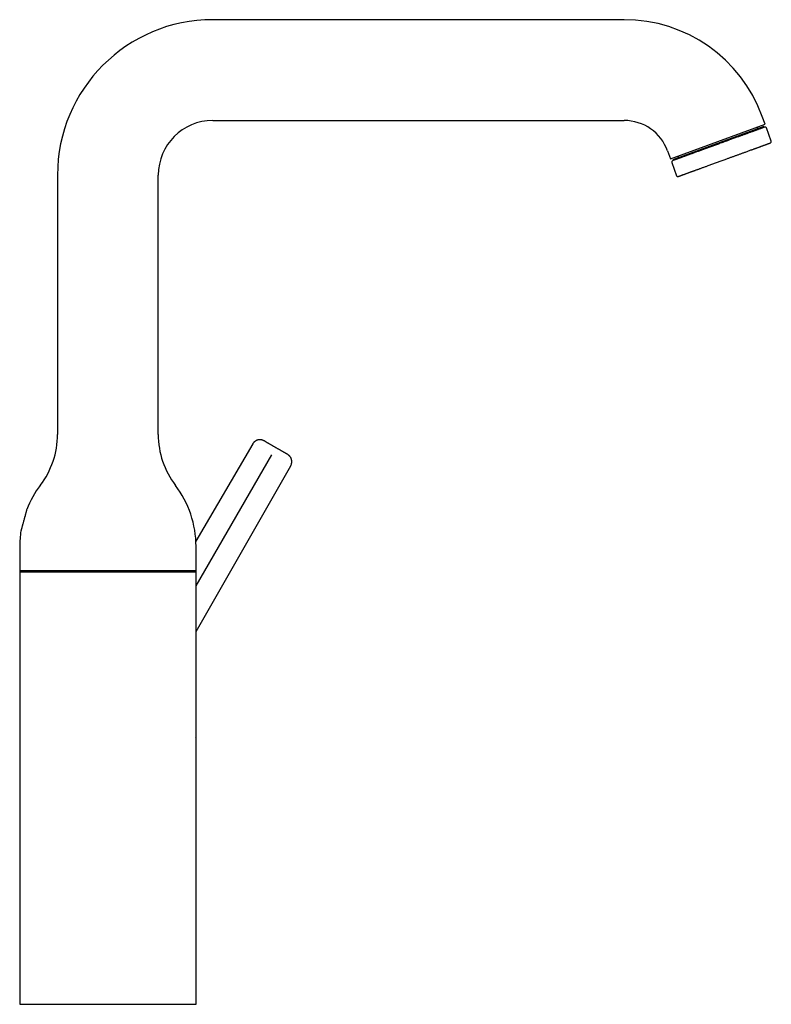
# Model space of a CAD drawing. Header units: millimetres. Extents: x 8 to 1520, y 12 to 1090.
# Tile 53 of 53: x 1341 to 1520, y 856 to 1090. Entities that reach past the tile are written whole.
import ezdxf

# ---------------------------------------------------------------- set-up
doc = ezdxf.new("R2010")
doc.units = ezdxf.units.MM

msp = doc.modelspace()

# ---------------------------------------------------------------- linework, layer by layer
at = {"color": 7, "linetype": 'Continuous', "lineweight": 30}
for p, q in [((1484.58, 1089.94), (1386.58, 1089.94)), ((1518.15, 1065.03), (1517.47, 1066.91)), ((1386.58, 1065.94), (1484.58, 1065.94)), ((1495.6, 1056.82), (1518.15, 1065.03)), ((1517.82, 1064.48), (1496.2, 1056.61)), ((1517.88, 1064.29), (1517.82, 1064.48)), ((1519.62, 1060.99), (1518.46, 1064.18)), ((1494.91, 1058.7), (1495.6, 1056.82)), ((1495.9, 1055.97), (1497.07, 1052.78)), ((1496.2, 1056.61), (1496.27, 1056.43)), ((1349.58, 1052.94), (1349.58, 991.2)), ((1373.58, 991.2), (1373.58, 1052.94)), ((1396.08, 988.94), (1382.54, 965.78)), ((1382.58, 955.14), (1400.61, 986.34)), ((1382.58, 944.27), (1405.13, 983.72)), ((1342.26, 973.36), (1342.26, 973.36)), ((1340.58, 964.54), (1340.58, 958.5)), ((1382.58, 958.5), (1382.58, 964.54)), ((1382.58, 958.74), (1340.58, 958.74)), ((1340.58, 958.5), (1340.58, 922.59)), ((1340.58, 958.5), (1382.58, 958.5)), ((1382.58, 922.59), (1382.58, 958.5)), ((1340.58, 922.59), (1340.58, 922.56)), ((1382.58, 918.8), (1382.57, 918.96)), ((1340.57, 918.79), (1340.57, 918.79)), ((1340.58, 918.78), (1340.58, 918.61)), ((1382.58, 918.79), (1382.58, 918.79)), ((1340.58, 914.98), (1340.58, 855.54)), ((1382.58, 855.54), (1382.58, 914.98)), ((1340.58, 855.54), (1382.58, 855.54))]:
    msp.add_line(p, q, dxfattribs=at)
for centre, radius, start, end in [((1386.58, 1052.94), 37, 90, 180), ((1484.58, 1054.94), 35, 20, 90), ((1386.58, 1052.94), 13, 90, 180), ((1484.58, 1054.94), 11, 20, 90), ((1516.65, 1064.48), 0.4, 200, 290), ((1518.17, 1064.08), 0.3, 20, 110), ((1519.34, 1060.88), 0.3, 290, 20), ((1497.1, 1057.37), 0.4, 290, 20), ((1496.19, 1056.08), 0.3, 110, 200), ((1497.35, 1052.88), 0.3, 200, 290), ((1329.58, 991.2), 20, 322.6982, 0), ((1393.58, 991.2), 20, 180, 217.3018), ((1364.58, 964.54), 24, 142.6982, 158.4303), ((1358.58, 964.54), 24, 0, 37.3018), ((1364.58, 964.54), 24, 171.1865, 180)]:
    msp.add_arc(centre, radius, start, end, dxfattribs=at)
for points, knots in [([(1518.07, 1064.36), (1518.07, 1064.36), (1518.07, 1064.36), (1518.05, 1064.35), (1518.01, 1064.34), (1517.95, 1064.32), (1517.88, 1064.29), (1517.78, 1064.26), (1517.67, 1064.21), (1517.53, 1064.17), (1517.39, 1064.11), (1517.22, 1064.05), (1517.04, 1063.99), (1516.85, 1063.92), (1516.63, 1063.84), (1516.42, 1063.76), (1516.22, 1063.69), (1516.03, 1063.62), (1515.82, 1063.54), (1515.61, 1063.47), (1515.39, 1063.39), (1515.17, 1063.3), (1514.91, 1063.21), (1514.62, 1063.11), (1514.3, 1062.99), (1513.96, 1062.86), (1513.64, 1062.75), (1513.34, 1062.64), (1513.08, 1062.54), (1512.8, 1062.44), (1512.53, 1062.34), (1512.25, 1062.24), (1511.95, 1062.13), (1511.61, 1062.01), (1511.22, 1061.87), (1510.79, 1061.71), (1510.34, 1061.55), (1509.92, 1061.4), (1509.53, 1061.25), (1509.17, 1061.12), (1508.8, 1060.99), (1508.44, 1060.85), (1508.07, 1060.72), (1507.67, 1060.58), (1507.25, 1060.42), (1506.79, 1060.26), (1506.34, 1060.09), (1505.89, 1059.93), (1505.44, 1059.76), (1504.99, 1059.6), (1504.54, 1059.44), (1504.11, 1059.28), (1503.67, 1059.12), (1503.25, 1058.97), (1502.83, 1058.81), (1502.42, 1058.67), (1502.02, 1058.52), (1501.63, 1058.38), (1501.28, 1058.25), (1500.97, 1058.14), (1500.69, 1058.03), (1500.41, 1057.93), (1500.14, 1057.84), (1499.88, 1057.74), (1499.63, 1057.65), (1499.36, 1057.55), (1499.08, 1057.45), (1498.78, 1057.34), (1498.5, 1057.24), (1498.25, 1057.15), (1498.04, 1057.07), (1497.86, 1057.01), (1497.69, 1056.94), (1497.53, 1056.88), (1497.37, 1056.83), (1497.22, 1056.77), (1497.06, 1056.71), (1496.89, 1056.65), (1496.72, 1056.59), (1496.58, 1056.54), (1496.46, 1056.49), (1496.36, 1056.46), (1496.28, 1056.43), (1496.22, 1056.41), (1496.17, 1056.39), (1496.13, 1056.37), (1496.1, 1056.36), (1496.08, 1056.36), (1496.09, 1056.36), (1496.09, 1056.36)], [0, 0, 0, 0, 0.008294, 0.021409, 0.034533, 0.047689, 0.060854, 0.073983, 0.087098, 0.100223, 0.113378, 0.126268, 0.139123, 0.151966, 0.164817, 0.177698, 0.187599, 0.197478, 0.207345, 0.217209, 0.22708, 0.236968, 0.246449, 0.259265, 0.272063, 0.284864, 0.297688, 0.307027, 0.316346, 0.325655, 0.334962, 0.344274, 0.3536, 0.363363, 0.376948, 0.390513, 0.404081, 0.417679, 0.428423, 0.439142, 0.449846, 0.460549, 0.471263, 0.482, 0.495165, 0.508294, 0.521409, 0.534533, 0.547689, 0.560854, 0.573983, 0.587098, 0.600223, 0.613378, 0.626268, 0.639123, 0.651966, 0.664817, 0.677698, 0.687599, 0.697478, 0.707345, 0.717209, 0.72708, 0.736968, 0.746449, 0.759265, 0.772063, 0.784864, 0.797688, 0.807027, 0.816346, 0.825655, 0.834962, 0.844274, 0.8536, 0.863363, 0.876948, 0.890513, 0.904081, 0.917679, 0.928423, 0.939142, 0.949846, 0.960549, 0.971263, 0.982, 0.995165, 1, 1, 1, 1]), ([(1497.45, 1052.6), (1497.45, 1052.6), (1497.45, 1052.6), (1497.46, 1052.6), (1497.49, 1052.61), (1497.52, 1052.63), (1497.56, 1052.64), (1497.61, 1052.66), (1497.67, 1052.68), (1497.74, 1052.7), (1497.82, 1052.73), (1497.91, 1052.77), (1498.01, 1052.8), (1498.12, 1052.84), (1498.25, 1052.89), (1498.38, 1052.94), (1498.52, 1052.99), (1498.68, 1053.05), (1498.87, 1053.12), (1499.1, 1053.2), (1499.34, 1053.29), (1499.57, 1053.37), (1499.79, 1053.45), (1499.99, 1053.52), (1500.2, 1053.6), (1500.42, 1053.68), (1500.64, 1053.76), (1500.88, 1053.85), (1501.12, 1053.93), (1501.36, 1054.02), (1501.6, 1054.11), (1501.85, 1054.2), (1502.1, 1054.29), (1502.36, 1054.39), (1502.64, 1054.49), (1502.94, 1054.6), (1503.26, 1054.71), (1503.59, 1054.83), (1503.93, 1054.96), (1504.27, 1055.08), (1504.64, 1055.21), (1505.04, 1055.36), (1505.47, 1055.52), (1505.91, 1055.68), (1506.36, 1055.84), (1506.8, 1056), (1507.25, 1056.17), (1507.71, 1056.33), (1508.16, 1056.5), (1508.61, 1056.66), (1509.02, 1056.81), (1509.38, 1056.94), (1509.7, 1057.06), (1510.01, 1057.17), (1510.33, 1057.29), (1510.64, 1057.4), (1510.95, 1057.51), (1511.27, 1057.63), (1511.59, 1057.74), (1511.91, 1057.86), (1512.23, 1057.98), (1512.55, 1058.1), (1512.87, 1058.21), (1513.17, 1058.32), (1513.51, 1058.44), (1513.86, 1058.57), (1514.24, 1058.71), (1514.61, 1058.85), (1514.94, 1058.97), (1515.23, 1059.07), (1515.48, 1059.16), (1515.72, 1059.25), (1515.96, 1059.34), (1516.19, 1059.42), (1516.42, 1059.5), (1516.64, 1059.58), (1516.85, 1059.66), (1517.05, 1059.73), (1517.24, 1059.8), (1517.43, 1059.87), (1517.6, 1059.93), (1517.78, 1060), (1517.96, 1060.07), (1518.14, 1060.13), (1518.31, 1060.19), (1518.47, 1060.25), (1518.62, 1060.3), (1518.76, 1060.36), (1518.9, 1060.41), (1519.03, 1060.46), (1519.15, 1060.5), (1519.24, 1060.53), (1519.32, 1060.56), (1519.38, 1060.58), (1519.42, 1060.59), (1519.44, 1060.6), (1519.44, 1060.6), (1519.44, 1060.6)], [0, 0, 0, 0, 0.004835, 0.018, 0.027205, 0.036391, 0.045567, 0.054741, 0.063919, 0.07311, 0.082321, 0.092215, 0.102089, 0.111954, 0.121819, 0.131694, 0.141589, 0.151066, 0.163875, 0.176672, 0.189477, 0.202311, 0.211641, 0.220956, 0.230263, 0.239571, 0.248887, 0.25822, 0.267979, 0.277034, 0.28608, 0.295122, 0.304168, 0.313226, 0.322302, 0.333039, 0.343752, 0.354455, 0.36516, 0.375878, 0.386623, 0.399778, 0.412903, 0.426018, 0.439147, 0.452312, 0.465467, 0.478591, 0.491707, 0.504835, 0.518, 0.527205, 0.536391, 0.545567, 0.554741, 0.563919, 0.57311, 0.582321, 0.592215, 0.602089, 0.611954, 0.621819, 0.631694, 0.641589, 0.651066, 0.663875, 0.676672, 0.689477, 0.702311, 0.711641, 0.720956, 0.730263, 0.739571, 0.748887, 0.75822, 0.767979, 0.777034, 0.78608, 0.795122, 0.804168, 0.813226, 0.822302, 0.833039, 0.843752, 0.854455, 0.86516, 0.875878, 0.886623, 0.899778, 0.912903, 0.926018, 0.939147, 0.952312, 0.965467, 0.978591, 0.991707, 1, 1, 1, 1]), ([(1398.81, 989.67), (1398.78, 989.68), (1398.73, 989.71), (1398.67, 989.74), (1398.61, 989.77), (1398.56, 989.79), (1398.51, 989.81), (1398.44, 989.83), (1398.34, 989.86), (1398.21, 989.9), (1398.06, 989.92), (1397.89, 989.94), (1397.71, 989.94), (1397.56, 989.92), (1397.43, 989.9), (1397.32, 989.88), (1397.21, 989.85), (1397.1, 989.81), (1396.99, 989.76), (1396.87, 989.7), (1396.73, 989.63), (1396.6, 989.53), (1396.46, 989.42), (1396.32, 989.28), (1396.19, 989.12), (1396.12, 989), (1396.08, 988.94)], [0, 0, 0, 0, 0.029323, 0.052933, 0.07097, 0.087661, 0.104272, 0.120793, 0.159936, 0.20181, 0.253149, 0.308443, 0.364757, 0.420278, 0.456741, 0.492683, 0.528044, 0.562876, 0.601133, 0.644749, 0.693511, 0.747114, 0.805145, 0.867077, 0.932273, 1, 1, 1, 1]), ([(1401.6, 988.05), (1401.54, 988.09), (1401.42, 988.16), (1401.24, 988.26), (1401.06, 988.37), (1400.88, 988.47), (1400.7, 988.57), (1400.52, 988.68), (1400.33, 988.79), (1400.14, 988.9), (1399.95, 989.01), (1399.78, 989.11), (1399.62, 989.2), (1399.47, 989.28), (1399.33, 989.36), (1399.21, 989.43), (1399.11, 989.49), (1399.02, 989.55), (1398.94, 989.59), (1398.88, 989.63), (1398.84, 989.65), (1398.81, 989.67), (1398.81, 989.67), (1398.81, 989.67)], [0, 0, 0, 0, 0.041361, 0.082914, 0.124853, 0.166478, 0.208117, 0.249949, 0.300159, 0.350122, 0.40036, 0.450393, 0.500058, 0.549791, 0.599782, 0.649994, 0.699962, 0.750088, 0.800313, 0.85023, 0.900415, 0.950408, 1, 1, 1, 1]), ([(1404.39, 986.44), (1404.39, 986.44), (1404.39, 986.44), (1404.36, 986.46), (1404.32, 986.49), (1404.26, 986.52), (1404.18, 986.57), (1404.08, 986.62), (1403.98, 986.68), (1403.86, 986.75), (1403.72, 986.83), (1403.57, 986.92), (1403.41, 987.01), (1403.24, 987.11), (1403.06, 987.21), (1402.87, 987.32), (1402.67, 987.44), (1402.46, 987.56), (1402.25, 987.68), (1402.03, 987.8), (1401.82, 987.93), (1401.67, 988.01), (1401.6, 988.05)], [0, 0, 0, 0, 0.0497338, 0.0992822, 0.1489593, 0.1990765, 0.2499376, 0.3008494, 0.3510025, 0.4006989, 0.4502489, 0.4999656, 0.5497156, 0.5996999, 0.6499169, 0.6998968, 0.7499986, 0.8009806, 0.8511571, 0.9008387, 0.9503453, 1, 1, 1, 1]), ([(1405.13, 983.71), (1405.17, 983.78), (1405.23, 983.9), (1405.3, 984.09), (1405.35, 984.28), (1405.38, 984.46), (1405.4, 984.62), (1405.4, 984.78), (1405.39, 984.91), (1405.37, 985.03), (1405.35, 985.15), (1405.32, 985.25), (1405.29, 985.36), (1405.24, 985.49), (1405.17, 985.63), (1405.09, 985.78), (1404.99, 985.92), (1404.88, 986.05), (1404.77, 986.16), (1404.68, 986.24), (1404.61, 986.3), (1404.57, 986.33), (1404.52, 986.36), (1404.46, 986.4), (1404.42, 986.43), (1404.39, 986.44)], [0, 0, 0, 0, 0.067728, 0.132926, 0.19486, 0.252893, 0.306499, 0.355264, 0.398882, 0.437143, 0.471974, 0.507335, 0.543275, 0.579737, 0.635255, 0.691566, 0.746858, 0.798196, 0.85095, 0.900452, 0.916133, 0.931884, 0.949451, 0.972189, 1, 1, 1, 1]), ([(1342.26, 973.36), (1342.26, 973.36), (1342.26, 973.36), (1342.25, 973.35), (1342.25, 973.32), (1342.23, 973.27), (1342.22, 973.2), (1342.19, 973.12), (1342.17, 973.03), (1342.14, 972.92), (1342.11, 972.79), (1342.07, 972.65), (1342.03, 972.5), (1341.99, 972.34), (1341.94, 972.16), (1341.89, 971.98), (1341.84, 971.78), (1341.78, 971.58), (1341.73, 971.37), (1341.67, 971.16), (1341.61, 970.94), (1341.55, 970.71), (1341.49, 970.49), (1341.43, 970.27), (1341.37, 970.05), (1341.31, 969.84), (1341.25, 969.63), (1341.2, 969.44), (1341.15, 969.25), (1341.1, 969.09), (1341.07, 968.96), (1341.04, 968.86), (1341.01, 968.76), (1341, 968.7), (1340.99, 968.67)], [0, 0, 0, 0, 0.0104207, 0.0416788, 0.0738532, 0.1060278, 0.1371673, 0.1683071, 0.2003239, 0.2323413, 0.2639858, 0.2956309, 0.3281431, 0.3606558, 0.3932476, 0.4258399, 0.4593203, 0.4928012, 0.5264468, 0.5600927, 0.5946742, 0.6292558, 0.6636227, 0.6979894, 0.7333526, 0.7687154, 0.8030866, 0.8374573, 0.8728726, 0.908287, 0.9310584, 0.9538295, 0.9769149, 1, 1, 1, 1]), ([(1340.99, 968.67), (1340.98, 968.64), (1340.96, 968.56), (1340.93, 968.46), (1340.91, 968.38), (1340.89, 968.31), (1340.87, 968.26), (1340.86, 968.23), (1340.86, 968.21), (1340.86, 968.21), (1340.86, 968.21)], [0, 0, 0, 0, 0.133094, 0.266186, 0.403079, 0.53997, 0.673094, 0.806216, 0.943316, 1, 1, 1, 1]), ([(1340.58, 922.56), (1340.58, 922.55), (1340.58, 922.51), (1340.58, 922.45), (1340.58, 922.36), (1340.58, 922.28), (1340.58, 922.21), (1340.58, 922.15), (1340.58, 922.1), (1340.58, 922.05), (1340.58, 921.99), (1340.58, 921.92), (1340.58, 921.83), (1340.58, 921.73), (1340.58, 921.64), (1340.58, 921.56), (1340.58, 921.48), (1340.58, 921.41), (1340.58, 921.32), (1340.58, 921.23), (1340.58, 921.12), (1340.58, 920.98), (1340.58, 920.81), (1340.58, 920.66), (1340.58, 920.52), (1340.58, 920.43), (1340.58, 920.36), (1340.58, 920.3), (1340.58, 920.23), (1340.57, 920.14), (1340.57, 920.03), (1340.57, 919.89), (1340.57, 919.76), (1340.57, 919.63), (1340.57, 919.51), (1340.57, 919.4), (1340.57, 919.29), (1340.57, 919.22), (1340.57, 919.18), (1340.57, 919.16), (1340.57, 919.14), (1340.57, 919.12), (1340.57, 919.1), (1340.57, 919.07), (1340.57, 919.03), (1340.57, 918.96), (1340.57, 918.88), (1340.57, 918.82), (1340.57, 918.79), (1340.57, 918.79)], [0, 0, 0, 0, 0.007783, 0.02918, 0.05018, 0.071122, 0.090008, 0.104858, 0.116059, 0.126237, 0.138648, 0.160159, 0.183281, 0.206661, 0.230026, 0.249938, 0.268961, 0.287018, 0.307459, 0.330268, 0.355428, 0.392272, 0.433985, 0.480559, 0.511773, 0.535166, 0.550395, 0.566686, 0.585515, 0.607031, 0.645223, 0.686628, 0.731341, 0.763817, 0.797985, 0.833152, 0.863441, 0.887471, 0.895598, 0.902599, 0.908464, 0.913187, 0.917237, 0.924701, 0.936627, 0.953076, 0.9741, 0.999759, 1, 1, 1, 1]), ([(1382.58, 922.56), (1382.58, 922.57), (1382.58, 922.58), (1382.58, 922.59), (1382.58, 922.59)], [0, 0, 0, 0, 0.514462, 1, 1, 1, 1]), ([(1382.58, 918.79), (1382.58, 918.79), (1382.58, 918.82), (1382.58, 918.88), (1382.58, 918.97), (1382.58, 919.03), (1382.58, 919.08), (1382.58, 919.11), (1382.58, 919.13), (1382.58, 919.16), (1382.58, 919.18), (1382.58, 919.22), (1382.58, 919.26), (1382.58, 919.31), (1382.58, 919.37), (1382.58, 919.46), (1382.58, 919.55), (1382.58, 919.65), (1382.58, 919.75), (1382.58, 919.86), (1382.58, 919.97), (1382.58, 920.07), (1382.58, 920.17), (1382.58, 920.24), (1382.58, 920.3), (1382.58, 920.34), (1382.58, 920.38), (1382.58, 920.43), (1382.58, 920.49), (1382.58, 920.56), (1382.58, 920.67), (1382.58, 920.81), (1382.58, 920.97), (1382.58, 921.11), (1382.58, 921.23), (1382.58, 921.32), (1382.58, 921.38), (1382.58, 921.44), (1382.58, 921.5), (1382.58, 921.57), (1382.58, 921.65), (1382.58, 921.75), (1382.58, 921.85), (1382.58, 921.94), (1382.58, 922.02), (1382.58, 922.09), (1382.58, 922.15), (1382.58, 922.21), (1382.58, 922.28), (1382.58, 922.36), (1382.58, 922.45), (1382.58, 922.51), (1382.58, 922.55), (1382.58, 922.56)], [0, 0, 0, 0, 0.000267, 0.025682, 0.046508, 0.062795, 0.074582, 0.083116, 0.088118, 0.094885, 0.103477, 0.113875, 0.126057, 0.14, 0.155677, 0.183728, 0.212749, 0.240602, 0.267328, 0.301875, 0.334499, 0.365273, 0.394148, 0.419499, 0.432023, 0.443377, 0.453609, 0.463974, 0.478493, 0.497501, 0.518882, 0.563414, 0.6036, 0.639432, 0.671203, 0.689273, 0.705865, 0.720971, 0.734597, 0.75008, 0.771384, 0.79629, 0.821091, 0.845596, 0.867227, 0.883711, 0.895005, 0.910105, 0.929027, 0.950015, 0.970985, 0.992281, 1, 1, 1, 1]), ([(1340.57, 918.79), (1340.57, 918.79), (1340.57, 918.75), (1340.57, 918.69), (1340.57, 918.61), (1340.57, 918.54), (1340.57, 918.5), (1340.57, 918.46), (1340.57, 918.44), (1340.57, 918.42), (1340.57, 918.39), (1340.57, 918.35), (1340.57, 918.31), (1340.57, 918.27), (1340.57, 918.2), (1340.57, 918.12), (1340.57, 918.02), (1340.57, 917.92), (1340.57, 917.82), (1340.57, 917.71), (1340.57, 917.6), (1340.57, 917.5), (1340.57, 917.41), (1340.58, 917.33), (1340.58, 917.27), (1340.58, 917.23), (1340.58, 917.19), (1340.58, 917.14), (1340.58, 917.09), (1340.58, 917.02), (1340.58, 916.9), (1340.58, 916.76), (1340.58, 916.6), (1340.58, 916.46), (1340.58, 916.35), (1340.58, 916.26), (1340.58, 916.19), (1340.58, 916.13), (1340.58, 916.07), (1340.58, 916), (1340.58, 915.92), (1340.58, 915.83), (1340.58, 915.73), (1340.58, 915.63), (1340.58, 915.55), (1340.58, 915.48), (1340.58, 915.43), (1340.58, 915.37), (1340.58, 915.29), (1340.58, 915.21), (1340.58, 915.13), (1340.58, 915.06), (1340.58, 915.02), (1340.58, 915.01)], [0, 0, 0, 0, 0.000267, 0.025682, 0.046508, 0.062795, 0.074582, 0.083116, 0.088118, 0.094885, 0.103477, 0.113875, 0.126057, 0.14, 0.155677, 0.183728, 0.212749, 0.240602, 0.267328, 0.301875, 0.334499, 0.365273, 0.394148, 0.419499, 0.432023, 0.443377, 0.453609, 0.463974, 0.478493, 0.497501, 0.518882, 0.563414, 0.6036, 0.639432, 0.671203, 0.689273, 0.705865, 0.720971, 0.734597, 0.75008, 0.771384, 0.79629, 0.821091, 0.845596, 0.867227, 0.883711, 0.895005, 0.910105, 0.929027, 0.950015, 0.970985, 0.992281, 1, 1, 1, 1]), ([(1382.58, 915.01), (1382.58, 915.02), (1382.58, 915.06), (1382.58, 915.13), (1382.58, 915.21), (1382.58, 915.29), (1382.58, 915.37), (1382.58, 915.43), (1382.58, 915.47), (1382.58, 915.52), (1382.58, 915.58), (1382.58, 915.66), (1382.58, 915.75), (1382.58, 915.84), (1382.58, 915.93), (1382.58, 916.01), (1382.58, 916.09), (1382.58, 916.17), (1382.58, 916.25), (1382.58, 916.34), (1382.58, 916.45), (1382.58, 916.59), (1382.58, 916.76), (1382.58, 916.92), (1382.58, 917.05), (1382.58, 917.14), (1382.58, 917.21), (1382.58, 917.27), (1382.58, 917.34), (1382.58, 917.43), (1382.58, 917.54), (1382.58, 917.68), (1382.58, 917.82), (1382.58, 917.94), (1382.58, 918.06), (1382.58, 918.18), (1382.58, 918.28), (1382.58, 918.35), (1382.58, 918.39), (1382.58, 918.42), (1382.58, 918.44), (1382.58, 918.45), (1382.58, 918.47), (1382.58, 918.5), (1382.58, 918.55), (1382.58, 918.61), (1382.58, 918.69), (1382.58, 918.75), (1382.58, 918.79), (1382.58, 918.79)], [0, 0, 0, 0, 0.007878, 0.029273, 0.050271, 0.071211, 0.090095, 0.104944, 0.116143, 0.12632, 0.13873, 0.160239, 0.183359, 0.206737, 0.230099, 0.25001, 0.269031, 0.287086, 0.307525, 0.330332, 0.355489, 0.39233, 0.434039, 0.480609, 0.51182, 0.53521, 0.550438, 0.566728, 0.585555, 0.607069, 0.645257, 0.686658, 0.731366, 0.76384, 0.798004, 0.833168, 0.863454, 0.887482, 0.895608, 0.902608, 0.908473, 0.913195, 0.917245, 0.924709, 0.936633, 0.953081, 0.974103, 0.999759, 1, 1, 1, 1]), ([(1340.58, 915.01), (1340.58, 915.01), (1340.58, 915), (1340.58, 914.99), (1340.58, 914.98)], [0, 0, 0, 0, 0.514462, 1, 1, 1, 1]), ([(1382.58, 914.98), (1382.58, 914.98), (1382.58, 914.99), (1382.58, 915), (1382.58, 915.01)], [0, 0, 0, 0, 0.176134, 1, 1, 1, 1])]:
    msp.add_open_spline(points, degree=3, knots=knots, dxfattribs=at)

doc.saveas('drawing.dxf')
